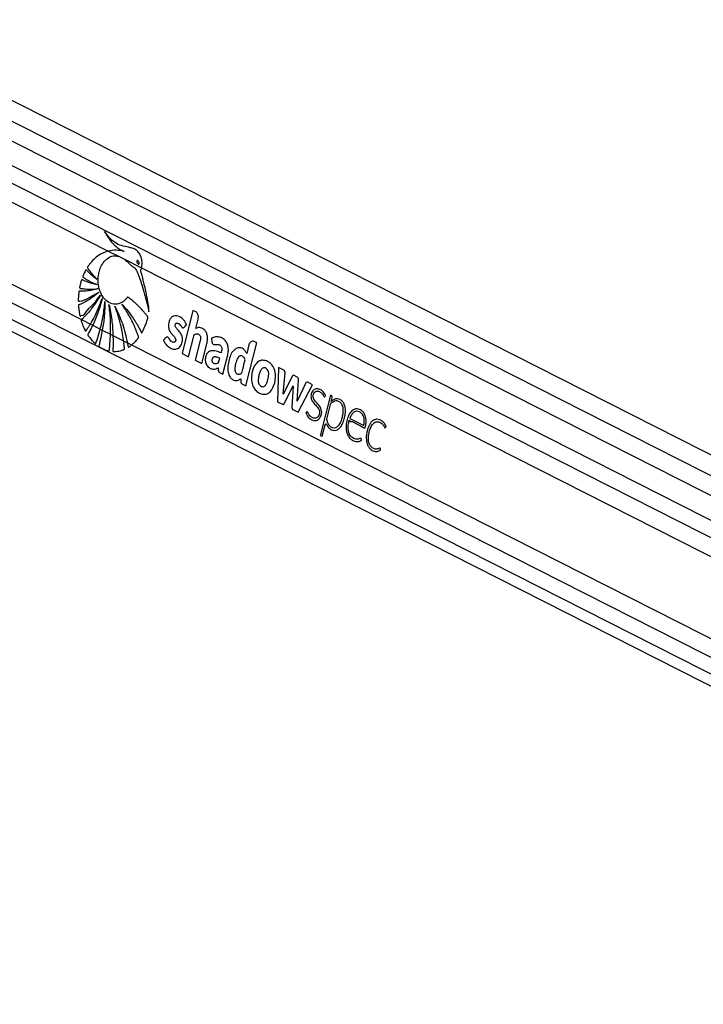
# Model space of a CAD drawing. Header units: millimetres. Extents: x 38476 to 443956, y 24059 to 406945.
# Tile 62 of 75: x 303154 to 313953, y 168489 to 184055. Entities that reach past the tile are written whole.
import ezdxf

# ---------------------------------------------------------------- set-up
doc = ezdxf.new("R2010")
doc.units = ezdxf.units.MM

msp = doc.modelspace()

# ---------------------------------------------------------------- linework, layer by layer
at = {"color": 7, "linetype": 'Continuous', "lineweight": 25, "ltscale": 50}
for p, q in [((332989.5, 166923.57), (299246.26, 184055.37)), ((333674.14, 167220.83), (300516.37, 184055.37)), ((298566.54, 181393.05), (328092.32, 166402.5)), ((304552.67, 180397.61), (304715.56, 180314.91)), ((304715.56, 180314.91), (304809.73, 180267.1)), ((304715.56, 180314.91), (304809.73, 180267.1)), ((304809.73, 180267.1), (305078.45, 180130.67)), ((305078.45, 180130.67), (327476.21, 168759.09)), ((305891.02, 179458.36), (305718.75, 178779.75)), ((305934.95, 179436.05), (305891.02, 179458.36)), ((304131.21, 179314.68), (304270.28, 179244.07)), ((304270.28, 179244.07), (304307.2, 179225.33)), ((304307.2, 179225.33), (304425.91, 179165.06)), ((305934.79, 179172.34), (305972.87, 179322.36)), ((304425.91, 179165.06), (304459.26, 179148.13)), ((304459.26, 179148.13), (304588.55, 179082.49)), ((304588.55, 179082.49), (304627.34, 179062.79)), ((304627.34, 179062.79), (304795.32, 178977.5)), ((305821.84, 178727.4), (305910.19, 179075.46)), ((306183.54, 179017.92), (306190.6, 178962.85)), ((304795.32, 178977.5), (304856.29, 178946.55)), ((304856.29, 178946.55), (304921.81, 178913.28)), ((304921.81, 178913.28), (327180.86, 167612.13)), ((306006.97, 178983.33), (305928.28, 178673.37)), ((306031.37, 178621.02), (306110.06, 178930.99)), ((306727.8, 178267.44), (306900.07, 178946.05)), ((306775.81, 178915.11), (306740.74, 178776.96)), ((306900.07, 178946.05), (306855.85, 178968.5)), ((305718.75, 178779.75), (305821.84, 178727.4)), ((306362.95, 178452.68), (306440.32, 178757.46)), ((305928.28, 178673.37), (306031.37, 178621.02)), ((307241.7, 178557.15), (307224.98, 178015.01)), ((307324.18, 178515.27), (307241.7, 178557.15)), ((307314.94, 178137.14), (307346.34, 178475.35)), ((307455.88, 178416.24), (307314.94, 178137.14)), ((307539.52, 178406.42), (307490.25, 178431.44)), ((306646.31, 178378.38), (306644.87, 178337.17)), ((306663.93, 178299.86), (306727.8, 178267.44)), ((307332.97, 177987.81), (307472.71, 178264.65)), ((307472.71, 178264.65), (307455.35, 177925.67)), ((307539.23, 178022.15), (307559.12, 178363.36)), ((307668.09, 178305.86), (307539.23, 178022.15)), ((307551.58, 177849.2), (307780.07, 178283.72)), ((307780.07, 178283.72), (307703.21, 178322.74)), ((308063.3, 178118.27), (307906.11, 177499.09)), ((308078.33, 178110.64), (308063.3, 178118.27)), ((308072.72, 178018.41), (308088.44, 178080.33)), ((307224.98, 178015.01), (307304.81, 177974.48)), ((308060.89, 177971.81), (308001.69, 177738.62)), ((308072.38, 178018.04), (308072.72, 178018.41)), ((307467.76, 177891.75), (307551.58, 177849.2)), ((307933.14, 177468.58), (307979.33, 177650.54)), ((308368.96, 177751.73), (308588.14, 177640.45)), ((307912.85, 177478.88), (307933.14, 177468.58))]:
    msp.add_line(p, q, dxfattribs=at)
at = {"color": 8, "linetype": 'Continuous', "lineweight": 25, "ltscale": 50}
for p, q in [((300221.11, 183877.27), (333325.89, 167069.63)), ((299057.36, 183764.76), (332579.13, 166745.4)), ((299069.57, 183481.4), (327869.11, 168859.57)), ((299069.57, 183181.44), (304552.67, 180397.61)), ((298966.84, 181936.68), (304131.21, 179314.68)), ((298852.83, 181701.6), (327441.97, 167186.6)), ((298706.37, 181511.6), (329997.75, 165624.63))]:
    msp.add_line(p, q, dxfattribs=at)
at = {"color": 7, "linetype": 'Continuous', "lineweight": 25, "ltscale": 50, "flags": 128}
msp.add_lwpolyline([(307979.33, 177650.54), (307981.18, 177655.53), (307983.91, 177659.62), (307987.32, 177662.5), (307991.16, 177663.97), (307995.14, 177663.91), (307998.95, 177662.33), (308002.32, 177659.34), (308004.99, 177655.17)], dxfattribs=at)
at = {"color": 7, "linetype": 'Continuous', "lineweight": 25, "ltscale": 2500}
for centre, radius, start, end in [((306995.68, 178542.41), 130.09, 100.639243, 105.29654), ((307480.18, 178407.74), 25.75, 66.991157, 160.707364), ((307514.53, 178369.06), 44.95, 352.721389, 56.224485), ((307090.23, 178371.27), 273.96, 198.707557, 202.501032), ((307693.24, 178298.51), 26.21, 67.639135, 163.699781), ((308062.74, 178088.6), 27, 342.169211, 54.716886), ((308096.7, 177963.68), 36.72, 133.712578, 167.204627), ((308156.38, 177938.48), 126.13, 54.049464, 61.765924), ((307923.25, 177493.58), 18, 162.176659, 234.702675)]:
    msp.add_arc(centre, radius, start, end, dxfattribs=at)
at = {"color": 7, "linetype": 'Continuous', "lineweight": 25, "ltscale": 50}
for points, knots in [([(305078.45, 180130.67), (305078.79, 180132.26), (305079.31, 180134.65), (305079.88, 180137.45), (305080.13, 180138.75), (305080.31, 180139.65), (305080.71, 180141.76), (305082.27, 180150.23), (305087.22, 180184.13), (305087.46, 180244.53), (305069.56, 180319.49), (305034.9, 180380.4), (304986.97, 180422.25), (304931.33, 180445.31), (304855.58, 180460.47), (304763.14, 180478.51), (304659.46, 180524.32), (304569.39, 180605.77), (304519.33, 180673.5), (304493.91, 180707.89)], [0, 0, 0, 0, 0.00445036, 0.00667187, 0.0077856, 0.00806668, 0.00917866, 0.01362781, 0.03144441, 0.10162107, 0.17182032, 0.24114303, 0.31009115, 0.38389466, 0.45818068, 0.5963624, 0.73346444, 0.86467504, 1, 1, 1, 1]), ([(304493.91, 180707.89), (304520.5, 180662.13), (304573.6, 180570.76), (304659.44, 180478.25), (304727.54, 180428.88), (304765.06, 180409.57), (304787.23, 180399.92), (304798.66, 180396.54), (304804.39, 180394.84)], [0, 0, 0, 0, 0.32573483, 0.65046274, 0.82296857, 0.91107983, 0.95545944, 1, 1, 1, 1]), ([(304552.67, 180397.61), (304519.91, 180386.93), (304453.68, 180365.34), (304364.78, 180304.84), (304300.51, 180242.75), (304265.14, 180199.26), (304250.53, 180179.55), (304243.06, 180169.27), (304235.68, 180157.93), (304228.52, 180149.4), (304224.6, 180141.32), (304223.89, 180135.99), (304224.93, 180130.27), (304228.67, 180123.75), (304233.66, 180117.05), (304238.61, 180111.23), (304248.49, 180098.67), (304263.19, 180078.03), (304291.36, 180042.35), (304327.33, 179998.92), (304357.49, 179966.66), (304372.57, 179950.53)], [0, 0, 0, 0, 0.17229745, 0.348238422, 0.502847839, 0.570919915, 0.588754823, 0.606601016, 0.624446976, 0.644658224, 0.654663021, 0.659208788, 0.663873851, 0.675608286, 0.688967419, 0.699401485, 0.708619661, 0.757196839, 0.805771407, 0.902887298, 1, 1, 1, 1]), ([(305175.43, 179338.82), (305176.49, 179342.17), (305177.92, 179346.69), (305178.34, 179353.44), (305176.96, 179358.05), (305172.92, 179364.07), (305163.8, 179375.03), (305148.5, 179395.75), (305124.77, 179424.91), (305087.1, 179469.32), (305035.56, 179524.19), (304981.03, 179575.46), (304936.71, 179612.39), (304908.88, 179634.89), (304885.28, 179650.84), (304870.67, 179666.69), (304855.89, 179668.41), (304849.44, 179661.6), (304837.61, 179646.59), (304814.79, 179618.81), (304788.14, 179598.31), (304768.26, 179586.01), (304760.82, 179581.79), (304747.28, 179574.74), (304725.56, 179565.69), (304670.58, 179551.99), (304587.42, 179561.71), (304494.43, 179629.11), (304427.73, 179735.65), (304395.39, 179852.74), (304390.72, 179963.53), (304403.61, 180059.97), (304434.77, 180153.36), (304485.65, 180234.79), (304552.8, 180294.06), (304631.96, 180327.71), (304686.9, 180319.3), (304715.56, 180314.91)], [0, 0, 0, 0, 0.00509732, 0.00688351, 0.00929767, 0.01180851, 0.01845374, 0.03297319, 0.05368628, 0.08062558, 0.12998813, 0.18122422, 0.21003808, 0.23176965, 0.24455605, 0.26187053, 0.26724478, 0.27222473, 0.27709773, 0.29898243, 0.3313547, 0.33663982, 0.34192465, 0.34721075, 0.36516844, 0.38663252, 0.45748495, 0.52547753, 0.58834909, 0.6525306, 0.69731796, 0.7420503, 0.78843507, 0.84013855, 0.89168532, 0.94349371, 1, 1, 1, 1]), ([(304804.39, 180394.84), (304762.84, 180402.11), (304678.86, 180416.81), (304595.02, 180404.05), (304552.67, 180397.61)], [0, 0, 0, 0, 0.49484725, 1, 1, 1, 1]), ([(304809.73, 180267.1), (304832.5, 180248.33), (304861.27, 180224.61), (304893.18, 180190.22), (304910.1, 180173.35), (304927.06, 180158.65), (304944.1, 180147.39), (304966.19, 180133.9), (304991.94, 180113.02), (305007.6, 180071.27), (305020.39, 180041.43), (305028.2, 180021.04), (305031.65, 180011.94), (305033.15, 180007.92), (305033.81, 180006.16), (305034.1, 180005.38), (305034.23, 180005.04), (305034.28, 180004.88), (305034.31, 180004.81), (305069.91, 179911.02), (305103.19, 179799.69), (305136.93, 179674.13), (305147.18, 179634.83), (305157.19, 179595.44), (305167, 179555.99), (305176.62, 179516.5), (305186.1, 179477.13), (305192.27, 179450.88), (305195.33, 179437.82)], [0, 0, 0, 0, 0.10795561, 0.13642789, 0.16458019, 0.19290123, 0.21796454, 0.24156314, 0.2922242, 0.33492697, 0.37575033, 0.39408595, 0.40215266, 0.4057068, 0.40726595, 0.40795584, 0.40825566, 0.40839169, 0.40845036, 0.40849615, 0.71731064, 0.75783851, 0.79835832, 0.83885524, 0.87931132, 0.91972038, 0.96006314, 1, 1, 1, 1]), ([(305007.92, 180245.09), (305007.14, 180243.96), (305005.58, 180241.71), (305004.3, 180236.68), (305004.21, 180229.49), (305006.79, 180218.18), (305013.38, 180204.84), (305021.64, 180195.1), (305028.84, 180191.24), (305033.02, 180190.72), (305036.44, 180192.02), (305038, 180193.65), (305038.67, 180194.34)], [0, 0, 0, 0, 0.05439814, 0.108795, 0.18297402, 0.30480365, 0.52252294, 0.75358259, 0.82870657, 0.90445103, 0.95899089, 1, 1, 1, 1]), ([(305038.67, 180194.34), (305039.44, 180195.46), (305040.99, 180197.68), (305042.26, 180202.67), (305042.36, 180209.8), (305039.84, 180221.02), (305033.37, 180234.34), (305025.22, 180244.11), (305018.05, 180248.12), (305013.85, 180248.76), (305010.3, 180247.53), (305008.66, 180245.85), (305007.92, 180245.09)], [0, 0, 0, 0, 0.05405237, 0.10813102, 0.18150584, 0.30195766, 0.518426, 0.74876491, 0.82451357, 0.90083491, 0.9551954, 1, 1, 1, 1]), ([(305195.33, 179437.82), (305195.56, 179455.28), (305195.87, 179479.61), (305190.81, 179512.6), (305187.18, 179539.14), (305181.33, 179576.91), (305173.61, 179623.26), (305161.53, 179689.22), (305144.58, 179773.16), (305123.55, 179866.09), (305102.18, 179952.69), (305085.87, 180014.45), (305075.07, 180053.23), (305069.86, 180069.86), (305067.8, 180077.22), (305067.13, 180081.06), (305066.38, 180083.4), (305065.81, 180084.7), (305065.36, 180086.93), (305066.37, 180090.05), (305067.96, 180094.24), (305070.77, 180100.78), (305074.17, 180113.25), (305076.77, 180123.82), (305078.45, 180130.67)], [0, 0, 0, 0, 0.07188757, 0.1001827, 0.13938821, 0.18389141, 0.26020321, 0.33651555, 0.46595816, 0.62154865, 0.74038808, 0.84564965, 0.89444813, 0.91291002, 0.92093814, 0.92717737, 0.92922364, 0.9315461, 0.93352716, 0.93854072, 0.94479673, 0.95364203, 0.96997603, 1, 1, 1, 1]), ([(304372.57, 179950.53), (304357.51, 179962.01), (304327.41, 179984.97), (304289.71, 180017.31), (304259.62, 180044.96), (304240.27, 180063.51), (304226.46, 180077.51), (304216.09, 180087.5), (304209.6, 180096.08), (304204.03, 180098.9), (304201.94, 180098.98), (304199.79, 180097.94), (304195.22, 180092.91), (304189.19, 180081.56), (304178.55, 180060.71), (304168.92, 180038.32), (304159.8, 180017.47), (304154.83, 180005.99), (304152.17, 179998.22), (304151.45, 179993.8), (304152.01, 179989.87), (304153.73, 179986.67), (304158.29, 179982.11), (304170.31, 179974.18), (304194.91, 179956.86), (304240.17, 179930.89), (304302.27, 179897.46), (304351.35, 179877.34), (304376.5, 179867.02)], [0, 0, 0, 0, 0.09576364, 0.19151962, 0.24676049, 0.29665828, 0.32249111, 0.34182023, 0.36714046, 0.3709812, 0.37464992, 0.37860601, 0.38342704, 0.40682799, 0.43428704, 0.48545183, 0.51037459, 0.53142985, 0.53866652, 0.54452667, 0.5490365, 0.55403587, 0.56002942, 0.58016468, 0.62810778, 0.71398887, 0.8534151, 1, 1, 1, 1]), ([(304389.64, 179803.01), (304359.05, 179794.37), (304303.87, 179778.79), (304232.13, 179767.56), (304181.66, 179762.93), (304148.92, 179761.33), (304128.17, 179761.15), (304113.24, 179760.97), (304103.4, 179761.82), (304096.73, 179762.13), (304093.55, 179760.82), (304092.15, 179759.85), (304090.46, 179757.92), (304089.2, 179754.16), (304088.46, 179746.54), (304087.04, 179735.72), (304085.05, 179717.7), (304082.52, 179687.48), (304080.07, 179653.32), (304079.21, 179625.75), (304079.63, 179613.28), (304080.52, 179608.41), (304082.45, 179605.18), (304085.48, 179603.34), (304089.47, 179603.23), (304093.88, 179604.32), (304097.41, 179605.52), (304099.61, 179606.26), (304100.53, 179606.53), (304100.92, 179606.66), (304101.1, 179606.69), (304101.17, 179606.72), (304101.2, 179606.72), (304101.22, 179606.73), (304101.22, 179606.73), (304152.64, 179607.74), (304256.22, 179663.21), (304355.03, 179720.14), (304406.41, 179749.74)], [0, 0, 0, 0, 0.1242683, 0.22413357, 0.28739073, 0.32580989, 0.35466731, 0.37011715, 0.38522416, 0.3941735, 0.39631339, 0.39835296, 0.40035066, 0.40487392, 0.40957, 0.422063, 0.43586373, 0.46094517, 0.50780879, 0.53267231, 0.53855402, 0.54298864, 0.54657312, 0.5500378, 0.5557814, 0.56219721, 0.56787887, 0.57023403, 0.57122187, 0.57164601, 0.57182969, 0.57190985, 0.57194529, 0.57196168, 0.57196868, 0.57197428, 0.77742235, 1, 1, 1, 1]), ([(304376.5, 179867.02), (304349.14, 179872.93), (304300.06, 179883.53), (304237.99, 179903.89), (304195.67, 179920.31), (304168.08, 179932.16), (304151.69, 179939.64), (304141.24, 179945.8), (304135.85, 179945.82), (304133.09, 179943.32), (304131.64, 179941.23), (304129.19, 179935.26), (304124.35, 179922.19), (304118.73, 179902.29), (304113.47, 179880.19), (304108.44, 179858.5), (304104.27, 179840.32), (304101.51, 179827.27), (304100.77, 179820.99), (304100.89, 179817.92), (304101.48, 179815.38), (304103.07, 179812.19), (304106.83, 179809.64), (304112.29, 179808.53), (304125.85, 179806.85), (304147.56, 179802.77), (304179.15, 179799.11), (304213.14, 179796.21), (304283.96, 179792.99), (304342.78, 179798.57), (304389.64, 179803.01)], [0, 0, 0, 0, 0.13026352, 0.23361742, 0.29976823, 0.33679112, 0.36944769, 0.38058556, 0.39029399, 0.3929321, 0.39582464, 0.39994421, 0.41581154, 0.44497412, 0.47110245, 0.4934582, 0.52092483, 0.53476484, 0.53875577, 0.54205095, 0.54489434, 0.54752922, 0.55486267, 0.56349546, 0.5735903, 0.61889286, 0.66657523, 0.72277086, 0.77918377, 1, 1, 1, 1]), ([(304406.41, 179749.74), (304379.01, 179726.41), (304326.66, 179681.84), (304256.97, 179634.44), (304203.02, 179602.26), (304167.68, 179583.4), (304140.82, 179570.07), (304121.74, 179561.4), (304105.42, 179553.65), (304093.74, 179550.63), (304086.71, 179546.34), (304084.42, 179544.15), (304083.21, 179542.03), (304082.35, 179538.87), (304082.25, 179532.67), (304082.97, 179521.24), (304084.81, 179503.12), (304087.08, 179479.35), (304091.79, 179444.52), (304096.79, 179412.89), (304101.76, 179388.58), (304103.17, 179379.85), (304104.46, 179375.4), (304105.86, 179372.65), (304107.65, 179370.85), (304109.74, 179370.01), (304114.52, 179370.53), (304119.33, 179374.46), (304123.59, 179378.28), (304125.39, 179379.85), (304126.11, 179380.44), (304126.41, 179380.69), (304126.54, 179380.78), (304126.6, 179380.83), (304126.62, 179380.84), (304126.63, 179380.85), (304126.64, 179380.85), (304167.79, 179374.9), (304227.91, 179482.45), (304334.14, 179567.69), (304396.31, 179655.69), (304428.37, 179701.07)], [0, 0, 0, 0, 0.10894771, 0.20809192, 0.26311076, 0.30842172, 0.33674641, 0.3600784, 0.37670909, 0.3953938, 0.40025633, 0.40267773, 0.40473424, 0.40669552, 0.41073686, 0.4194845, 0.43441142, 0.45479416, 0.47727395, 0.51982682, 0.5327856, 0.53825645, 0.54137237, 0.54431989, 0.54626804, 0.54876131, 0.55154634, 0.56235901, 0.56702289, 0.56883283, 0.56956431, 0.56986965, 0.57000135, 0.57005924, 0.57008391, 0.57009461, 0.57010138, 0.57010377, 0.7040812, 0.84737931, 1, 1, 1, 1]), ([(304428.37, 179701.07), (304379.49, 179621.22), (304309.09, 179506.2), (304214.36, 179397.5), (304173.19, 179354.9), (304155.16, 179337.05), (304145.75, 179328.05), (304137.91, 179320.29), (304132.93, 179316.12), (304131.21, 179314.68)], [0, 0, 0, 0, 0.55139754, 0.79420136, 0.90113706, 0.92915845, 0.95717974, 0.98521069, 1, 1, 1, 1]), ([(304270.28, 179244.07), (304291.97, 179281.27), (304339.08, 179362.08), (304402.45, 179497.41), (304438.78, 179598.84), (304457.04, 179649.82)], [0, 0, 0, 0, 0.297776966, 0.647040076, 1, 1, 1, 1]), ([(304457.04, 179649.82), (304437.1, 179575.5), (304397.23, 179426.89), (304337.2, 179292.51), (304307.2, 179225.33)], [0, 0, 0, 0, 0.50010232, 1, 1, 1, 1]), ([(304425.91, 179165.06), (304442.73, 179233.87), (304477.22, 179375.03), (304492.37, 179522.86), (304500.13, 179598.62)], [0, 0, 0, 0, 0.48751943, 1, 1, 1, 1]), ([(304500.13, 179598.62), (304498.44, 179522.59), (304495.05, 179370.57), (304471.19, 179222.26), (304459.26, 179148.13)], [0, 0, 0, 0, 0.50012202, 1, 1, 1, 1]), ([(304564.3, 179554.74), (304580.97, 179474.31), (304614.3, 179313.48), (304623, 179146.34), (304627.34, 179062.79)], [0, 0, 0, 0, 0.50015251, 1, 1, 1, 1]), ([(304588.55, 179082.49), (304590.13, 179159.52), (304593.36, 179318.07), (304574.17, 179474.38), (304564.3, 179554.74)], [0, 0, 0, 0, 0.48585111, 1, 1, 1, 1]), ([(304656.39, 179527.57), (304699.18, 179437.25), (304784.75, 179256.61), (304832.44, 179049.9), (304856.29, 178946.55)], [0, 0, 0, 0, 0.50001291, 1, 1, 1, 1]), ([(304795.32, 178977.5), (304793.69, 178989.99), (304788.81, 179027.18), (304779.02, 179088.63), (304765.78, 179158.44), (304749.98, 179229.83), (304731.49, 179302.62), (304709.04, 179379.3), (304684.26, 179454.55), (304665.68, 179503.23), (304656.39, 179527.57)], [0, 0, 0, 0, 0.064925, 0.19340416, 0.32189867, 0.43439843, 0.57580209, 0.71719889, 0.85859417, 1, 1, 1, 1]), ([(304921.81, 178913.28), (304926.59, 178917.17), (304938.03, 178926.49), (304955.67, 178942.32), (304976.7, 178962.79), (304994.01, 178981.62), (305008.06, 178997.77), (305017.44, 179009.98), (305026.4, 179018.61), (305031.95, 179027.5), (305032.76, 179034.29), (305030.92, 179045.61), (305022.85, 179063.15), (305014.9, 179086.55), (305006.49, 179109.08), (304998.05, 179131.3), (304986.21, 179161.23), (304970.64, 179198.6), (304950.45, 179244.1), (304920.38, 179307.33), (304878.41, 179386.18), (304824.81, 179474.94), (304785.8, 179529.74), (304766.29, 179557.14)], [0, 0, 0, 0, 0.02757646, 0.06602066, 0.10446955, 0.15521701, 0.17515235, 0.19509047, 0.21872408, 0.22977759, 0.23538989, 0.2423555, 0.27026285, 0.30844986, 0.33437853, 0.36031029, 0.39765831, 0.45567359, 0.51368884, 0.58762362, 0.7250974, 0.86250779, 1, 1, 1, 1]), ([(304766.29, 179557.14), (304792.48, 179529.48), (304844.84, 179474.16), (304913.08, 179385.95), (304965.12, 179309.13), (305003.01, 179246.87), (305027.27, 179204), (305046.93, 179166.84), (305060.87, 179140.43), (305070, 179119.84), (305074.9, 179109.98), (305077.76, 179107.59), (305079.99, 179106.86), (305083.1, 179107.68), (305086.19, 179110.96), (305089.41, 179116.7), (305094.65, 179127.91), (305102.33, 179141.4), (305115.44, 179168.2), (305133.87, 179209.92), (305156.56, 179269.77), (305169.14, 179315.81), (305175.43, 179338.82)], [0, 0, 0, 0, 0.1528164, 0.30559743, 0.43174131, 0.50449291, 0.57724446, 0.61325102, 0.6581316, 0.68577092, 0.69445959, 0.69702579, 0.7011537, 0.70488921, 0.71144881, 0.71864442, 0.72912148, 0.7558365, 0.77587998, 0.83689392, 0.91847554, 1, 1, 1, 1]), ([(305751.59, 179193.15), (305753.7, 179195.44), (305758.25, 179200.39), (305766.03, 179208.83), (305773.08, 179216.56), (305778.88, 179222.74), (305782.33, 179226.77), (305785.15, 179229.1), (305786.88, 179230.91), (305787.77, 179232.19), (305787.75, 179233.66), (305787.44, 179235.45), (305786.42, 179238.73), (305784.57, 179243.09), (305782.67, 179247.09), (305781.47, 179249.55), (305781.07, 179250.43), (305780.92, 179250.76), (305780.86, 179250.9), (305780.83, 179250.95), (305780.82, 179250.98), (305780.82, 179250.99), (305780.82, 179250.99), (305771.99, 179249.02), (305769.96, 179282.98), (305751.01, 179299.7), (305733.68, 179321.66), (305695.05, 179354.14), (305643.8, 179377.92), (305583.95, 179372.33), (305546.1, 179347.06), (305520.58, 179308.55), (305506.11, 179266.29), (305501.01, 179220.57), (305505.97, 179169.23), (305523.42, 179127.25), (305545.89, 179098.18), (305566.06, 179075.74), (305586.41, 179054.21), (305605.01, 179032.23), (305616.45, 179012.87), (305619.58, 178995.16), (305618.32, 178982.75), (305614.43, 178971.73), (305608.45, 178963.13), (305601.06, 178957.28), (305591.32, 178953.66), (305575.24, 178954.33), (305554.04, 178963.94), (305531.48, 178986.01), (305515.58, 179011.06), (305501.27, 179033.79), (305489.99, 179037.96), (305484.31, 179040.06)], [0, 0, 0, 0, 0.00993136, 0.02142759, 0.03658637, 0.04325587, 0.04849583, 0.05329323, 0.05532707, 0.05668604, 0.05771013, 0.05900893, 0.06157631, 0.0670892, 0.07243183, 0.07429272, 0.0749625, 0.07522361, 0.07532908, 0.07537721, 0.07539612, 0.07540354, 0.07540894, 0.07541156, 0.10399714, 0.13257305, 0.16119984, 0.18977986, 0.3002885, 0.35535513, 0.41031388, 0.45190351, 0.49239753, 0.53243067, 0.57238945, 0.6270195, 0.6565116, 0.68584139, 0.7228176, 0.75119782, 0.77674083, 0.7873398, 0.79840504, 0.80906231, 0.81936743, 0.82973764, 0.84033328, 0.85656289, 0.88906908, 0.92196824, 0.957476, 0.9785714, 1, 1, 1, 1]), ([(305972.87, 179322.36), (305974.89, 179335.4), (305978.87, 179361.06), (305969.98, 179396.29), (305954.86, 179422.59), (305941.66, 179431.51), (305934.95, 179436.05)], [0, 0, 0, 0, 0.28369079, 0.55790118, 0.77502385, 1, 1, 1, 1]), ([(304131.21, 179314.68), (304129.65, 179313.28), (304127.24, 179311.12), (304124.81, 179307.1), (304123.79, 179303.47), (304123.8, 179297.75), (304127.18, 179286.7), (304140.24, 179251.3), (304156.36, 179203.94), (304178.34, 179162.57), (304186.45, 179141.07), (304192.11, 179135.09), (304194.52, 179133.85), (304197.16, 179134.03), (304201.23, 179136.67), (304204.85, 179141.89), (304207.92, 179147.08), (304209.54, 179149.86), (304210.38, 179151.22), (304210.8, 179151.88), (304211.02, 179152.22), (304211.24, 179152.54), (304211.9, 179153.51), (304214.54, 179157.41), (304225.09, 179173.06), (304244.33, 179202.3), (304261.21, 179229.47), (304270.28, 179244.07)], [0, 0, 0, 0, 0.02102909, 0.03261757, 0.04232301, 0.05204294, 0.07818258, 0.13798027, 0.37731991, 0.49685647, 0.5566211, 0.56732426, 0.57636724, 0.5854733, 0.5973114, 0.6279748, 0.64496734, 0.65346106, 0.65770319, 0.65982695, 0.66089853, 0.66142566, 0.66354553, 0.67204491, 0.70601604, 0.84195402, 1, 1, 1, 1]), ([(304307.2, 179225.33), (304295.87, 179202.82), (304273.21, 179157.8), (304249.91, 179107.74), (304232.78, 179083.57), (304230.38, 179075.97), (304230.4, 179071.48), (304232.08, 179065.83), (304238.08, 179056.74), (304259.53, 179030.21), (304289.15, 178988.88), (304324.99, 178957.79), (304342.88, 178934.32), (304351.66, 178932.81), (304353.96, 178933.89), (304356.68, 178937.16), (304358.48, 178942.37), (304359.84, 178946.65), (304360.41, 178948.42), (304360.52, 178948.74), (304360.63, 178949.06), (304360.95, 178950.03), (304362.26, 178953.9), (304367.46, 178969.44), (304387.99, 179032.1), (304408.42, 179100.57), (304423.99, 179157.96), (304425.91, 179165.06)], [0, 0, 0, 0, 0.12405562, 0.24811484, 0.27196448, 0.28007377, 0.28526241, 0.2915768, 0.30660412, 0.33930315, 0.47023303, 0.56140265, 0.60699514, 0.61254206, 0.61703285, 0.62253118, 0.63573143, 0.64325391, 0.64419971, 0.64466689, 0.64489994, 0.64584207, 0.64960165, 0.66465553, 0.72486047, 0.96597448, 1, 1, 1, 1]), ([(305484.31, 179040.06), (305477.85, 179038.6), (305465.39, 179035.78), (305451.68, 179017.48), (305440.03, 179005.48), (305431.09, 178997.4), (305427.13, 178992.45), (305425.84, 178988.66), (305425.63, 178987.03), (305425.99, 178984.22), (305430.78, 178975.59), (305438.38, 178958.24), (305454.44, 178934.32), (305474.59, 178910.11), (305500.37, 178886.18), (305529.85, 178865.72), (305563.47, 178850.54), (305598.31, 178843.68), (305632.12, 178847.08), (305663.19, 178861.14), (305688.94, 178886.91), (305709.29, 178920.53), (305721.99, 178957.03), (305727.27, 178992.73), (305726.34, 179025.09), (305720.18, 179051.12), (305706.12, 179085.97), (305684.07, 179116.49), (305657.32, 179146.28), (305637.27, 179166.15), (305620.75, 179185.58), (305610.14, 179205.49), (305607.93, 179225.53), (305611.73, 179240.77), (305619.1, 179252.7), (305631.58, 179260.07), (305648.04, 179258.9), (305669.15, 179249.5), (305693.61, 179227.07), (305710.18, 179199.28), (305726.76, 179187.13), (305735.07, 179184.41), (305743.94, 179185.99), (305748.93, 179190.65), (305751.59, 179193.15)], [0, 0, 0, 0, 0.02269328, 0.04376794, 0.0651238, 0.07410301, 0.08170316, 0.08331379, 0.08460949, 0.08580792, 0.09036807, 0.1114665, 0.1376478, 0.17253776, 0.2054827, 0.24702949, 0.28895242, 0.33045739, 0.3713796, 0.40851905, 0.44497705, 0.48203691, 0.5188255, 0.54597426, 0.57299372, 0.59928247, 0.61410764, 0.67363084, 0.70693479, 0.73546984, 0.76054801, 0.78346556, 0.7961243, 0.80986997, 0.8227216, 0.83484649, 0.856611, 0.87966922, 0.91313596, 0.95883298, 0.96924062, 0.97898109, 0.98877168, 1, 1, 1, 1]), ([(306110.06, 178930.99), (306113.86, 178948.88), (306121.51, 178984.84), (306122.22, 179041.79), (306110.7, 179096.65), (306085.85, 179142.06), (306051.44, 179172.04), (306013.09, 179187.86), (305972.62, 179190.6), (305947.42, 179178.44), (305934.79, 179172.34)], [0, 0, 0, 0, 0.1244512, 0.2501418, 0.37477047, 0.49981164, 0.62478304, 0.75022815, 0.87485101, 1, 1, 1, 1]), ([(304459.26, 179148.13), (304451.63, 179107.97), (304440.19, 179047.75), (304421.57, 178969.82), (304413.34, 178925.54), (304404.53, 178901.59), (304404.61, 178894.06), (304405.64, 178890.67), (304408.47, 178886.55), (304413.51, 178882.98), (304426.77, 178876.24), (304455.19, 178857.6), (304500.77, 178837.97), (304539.17, 178823.5), (304560.51, 178819.63), (304564.07, 178819.79), (304566.66, 178821.4), (304568.7, 178824.38), (304570.35, 178829.94), (304571.07, 178837.77), (304571.33, 178843.97), (304571.65, 178847.11), (304571.67, 178847.27), (304571.68, 178847.44), (304571.73, 178847.93), (304571.93, 178849.9), (304572.7, 178857.8), (304575.74, 178889.41), (304582.32, 178965.45), (304586.09, 179036.21), (304588.55, 179082.49)], [0, 0, 0, 0, 0.16045985, 0.24064276, 0.32082896, 0.34086802, 0.34513204, 0.34943127, 0.35444366, 0.36641886, 0.3794243, 0.43141445, 0.53552668, 0.63961175, 0.64823832, 0.65449176, 0.65924364, 0.66400382, 0.67084606, 0.68275524, 0.69457519, 0.69494242, 0.6951296, 0.69522356, 0.69559079, 0.69706793, 0.70298225, 0.72662214, 0.8212079, 1, 1, 1, 1]), ([(304627.34, 179062.79), (304627.87, 179029.16), (304628.92, 178961.89), (304629.48, 178888.71), (304626.82, 178844.2), (304626.02, 178830.99), (304626.48, 178821.47), (304627.26, 178816.41), (304629.09, 178812.89), (304631.47, 178810.64), (304635.52, 178809.13), (304640.9, 178809.3), (304653.41, 178809.96), (304697.51, 178810.07), (304747.42, 178821.3), (304790.18, 178835.73), (304801.71, 178839.98), (304805.66, 178843.03), (304808.01, 178846.59), (304809.61, 178853.18), (304808.61, 178862.97), (304806.79, 178878.99), (304802.16, 178917.25), (304798.29, 178951.38), (304795.32, 178977.5)], [0, 0, 0, 0, 0.15605116, 0.31209325, 0.33841195, 0.36471285, 0.37368298, 0.38274485, 0.38792748, 0.39311478, 0.4009502, 0.4150397, 0.429027, 0.4849822, 0.70967251, 0.76561713, 0.77919886, 0.78901129, 0.79535118, 0.80173217, 0.82092738, 0.83972408, 0.87729854, 1, 1, 1, 1]), ([(305910.19, 179075.46), (305920.15, 179080.33), (305938.58, 179089.33), (305964.74, 179089.23), (305985.75, 179081.02), (306000.25, 179067.36), (306009.05, 179048.47), (306013.35, 179027.47), (306011.46, 179004.66), (306008.39, 178990.08), (306006.97, 178983.33)], [0, 0, 0, 0, 0.20074293, 0.37135289, 0.49126274, 0.61520475, 0.69459751, 0.79369293, 0.90454401, 1, 1, 1, 1]), ([(306440.32, 178757.46), (306444.76, 178780.08), (306453.65, 178825.35), (306447.35, 178896.85), (306422.55, 178959.54), (306377.87, 179009.4), (306318.02, 179038.62), (306248.76, 179045.4), (306204.98, 179026.95), (306183.54, 179017.92)], [0, 0, 0, 0, 0.122900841, 0.245999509, 0.36880528, 0.492260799, 0.661687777, 0.834246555, 1, 1, 1, 1]), ([(304856.29, 178946.55), (304858.78, 178926.31), (304861.43, 178904.74), (304868.75, 178884.24), (304870.53, 178881.79), (304872.8, 178880.44), (304877.05, 178880.34), (304890.88, 178887.37), (304905.31, 178901.01), (304918.5, 178910.81), (304921.81, 178913.28)], [0, 0, 0, 0, 0.40905, 0.43595111, 0.45687595, 0.47794512, 0.50451129, 0.57601333, 0.89328501, 1, 1, 1, 1]), ([(306190.6, 178962.85), (306191.47, 178957.97), (306193.22, 178948.26), (306199.32, 178935.64), (306207.55, 178926.11), (306227.23, 178913.89), (306259.73, 178924.19), (306295.14, 178922.73), (306322.3, 178909.73), (306338.01, 178891.56), (306345.71, 178867.18), (306347.28, 178831.89), (306339.91, 178806.25), (306334.87, 178788.73)], [0, 0, 0, 0, 0.04369555, 0.08703472, 0.13080219, 0.17387215, 0.34770367, 0.52063914, 0.60943158, 0.69790073, 0.76204971, 0.83746529, 1, 1, 1, 1]), ([(306740.74, 178776.96), (306732.52, 178792.76), (306716.89, 178822.81), (306684.43, 178852.76), (306644.53, 178870.58), (306597.6, 178869.3), (306541.53, 178840.93), (306492.38, 178774.95), (306458.3, 178682.12), (306442.17, 178589.33), (306440.38, 178502.49), (306459.28, 178432.29), (306492.8, 178380.51), (306539.17, 178352.15), (306593.73, 178346.82), (306628.9, 178367.92), (306646.31, 178378.38)], [0, 0, 0, 0, 0.05517314, 0.10492262, 0.15211971, 0.22112963, 0.28878289, 0.3864031, 0.48407276, 0.58173375, 0.65520446, 0.72656001, 0.78872079, 0.84869437, 0.92508332, 1, 1, 1, 1]), ([(306855.85, 178968.5), (306846.67, 178971.35), (306828.61, 178976.95), (306803.8, 178964.44), (306785.29, 178943.15), (306779.01, 178924.57), (306775.81, 178915.11)], [0, 0, 0, 0, 0.283696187, 0.557905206, 0.775023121, 1, 1, 1, 1]), ([(306334.87, 178788.73), (306308.86, 178799.06), (306256.88, 178819.7), (306188.01, 178826.71), (306135.17, 178805.14), (306102.69, 178767.16), (306086.08, 178713.05), (306084.28, 178660.77), (306094.37, 178617.5), (306117.54, 178577.21), (306155.23, 178543.47), (306205.04, 178528.55), (306249.85, 178534.56), (306276.35, 178548), (306288.02, 178553.92)], [0, 0, 0, 0, 0.14324519, 0.28630118, 0.35856214, 0.42973157, 0.50165419, 0.57333369, 0.62118328, 0.66888256, 0.76522436, 0.85109478, 0.93442602, 1, 1, 1, 1]), ([(306312.89, 178702.15), (306294.99, 178710.23), (306270.02, 178721.51), (306236.85, 178725.23), (306218.3, 178722.27), (306204.76, 178713.06), (306196.71, 178700.93), (306191.71, 178686), (306189.76, 178670.01), (306191.81, 178654.41), (306200.55, 178638.27), (306217.63, 178625.66), (306240.91, 178616.11), (306257.82, 178618.51), (306266.26, 178619.71)], [0, 0, 0, 0, 0.23534862, 0.32838463, 0.41762587, 0.46660021, 0.51436688, 0.56257128, 0.6119262, 0.65675661, 0.69941018, 0.78798063, 0.89412601, 1, 1, 1, 1]), ([(306715.31, 178676.77), (306712.13, 178685.6), (306705.77, 178703.23), (306690.23, 178723.7), (306671.7, 178737.86), (306648.91, 178745.15), (306623.27, 178738.06), (306592.82, 178703.91), (306572.84, 178652.05), (306559.55, 178595.64), (306552.89, 178554.06), (306551.15, 178515.98), (306557.5, 178494.95), (306560.63, 178484.6)], [0, 0, 0, 0, 0.06701836, 0.13381319, 0.20062536, 0.26796217, 0.3551289, 0.44155337, 0.6335922, 0.74649196, 0.84635309, 0.9244453, 1, 1, 1, 1]), ([(306266.26, 178619.71), (306273.04, 178622.13), (306281.88, 178625.29), (306291.96, 178631.25), (306300.36, 178642.01), (306303.87, 178668.74), (306309.66, 178690.18), (306312.89, 178702.15)], [0, 0, 0, 0, 0.25655598, 0.33486513, 0.39774973, 0.66370231, 1, 1, 1, 1]), ([(306288.02, 178553.92), (306287.95, 178545.49), (306287.8, 178526.72), (306290.17, 178501.35), (306301.9, 178485.22), (306314.79, 178476.78), (306335.69, 178466.37), (306351.98, 178458.19), (306362.95, 178452.68)], [0, 0, 0, 0, 0.15381166, 0.34249587, 0.43334138, 0.55861838, 0.70277143, 1, 1, 1, 1]), ([(306560.63, 178484.6), (306564.68, 178477.78), (306572.94, 178463.87), (306591.22, 178453.13), (306610.2, 178448.27), (306628.43, 178449.9), (306644.57, 178455.57), (306661.57, 178464.77), (306669.33, 178495.79), (306686.98, 178565), (306702.83, 178627.52), (306715.31, 178676.77)], [0, 0, 0, 0, 0.069765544, 0.14208819, 0.215673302, 0.285555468, 0.344021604, 0.404726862, 0.476997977, 0.588016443, 1, 1, 1, 1]), ([(306924.06, 178650.99), (306900.91, 178628.57), (306853.71, 178582.88), (306821.09, 178477.05), (306810.18, 178373.14), (306823.97, 178312.98), (306830.74, 178283.4)], [0, 0, 0, 0, 0.274695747, 0.559989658, 0.783645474, 1, 1, 1, 1]), ([(306992.68, 178547.55), (306980.18, 178535.69), (306954.41, 178511.21), (306937.59, 178453.08), (306926.79, 178404.98), (306921.55, 178365.72), (306921.51, 178331.7), (306929.08, 178298.64), (306946.35, 178272.73), (306961.28, 178263.42), (306968.84, 178258.7)], [0, 0, 0, 0, 0.17789466, 0.36693296, 0.51641002, 0.61174795, 0.70649177, 0.80431694, 0.90079826, 1, 1, 1, 1]), ([(306961.36, 178667.89), (306954.18, 178665.58), (306941.4, 178661.45), (306929.35, 178654.18), (306924.06, 178650.99)], [0, 0, 0, 0, 0.56123359, 1, 1, 1, 1]), ([(306968.84, 178258.7), (306978.01, 178255.17), (306996.28, 178248.16), (307019.92, 178256.84), (307034.73, 178271.9), (307044.05, 178285.4), (307051.98, 178300.53), (307068.53, 178339.97), (307083.39, 178389.65), (307088.84, 178448.56), (307086.22, 178487.87), (307071.52, 178522.39), (307047.83, 178544.56), (307020.1, 178556.06), (307001.71, 178550.35), (306992.68, 178547.55)], [0, 0, 0, 0, 0.08140754, 0.1622238, 0.20049833, 0.23887205, 0.27745933, 0.3157122, 0.52018531, 0.60143018, 0.6788807, 0.75767842, 0.83899495, 0.92089589, 1, 1, 1, 1]), ([(306992.58, 178672.46), (306988.63, 178672.27), (306981.64, 178671.95), (306974.69, 178670.78), (306971.66, 178670.27)], [0, 0, 0, 0, 0.56396295, 1, 1, 1, 1]), ([(306984.33, 178134.61), (307010.97, 178133.39), (307063.74, 178130.98), (307134.18, 178192.52), (307178.61, 178288.04), (307198.94, 178399.02), (307188.84, 178513.91), (307140.01, 178604.9), (307070.43, 178660.62), (307018.53, 178668.51), (306992.58, 178672.46)], [0, 0, 0, 0, 0.12511462, 0.24790693, 0.37523645, 0.50420669, 0.62886327, 0.75235671, 0.87617502, 1, 1, 1, 1]), ([(307346.34, 178475.35), (307346.28, 178477.59), (307346.17, 178482.62), (307343.88, 178491.52), (307339.91, 178501.38), (307332.77, 178510), (307327.15, 178513.45), (307324.18, 178515.27)], [0, 0, 0, 0, 0.12343619, 0.27817808, 0.52020801, 0.74652404, 1, 1, 1, 1]), ([(306644.87, 178337.17), (306645.07, 178332.4), (306645.46, 178323.29), (306650.02, 178312.04), (306656.44, 178304.29), (306661.34, 178301.4), (306663.93, 178299.86)], [0, 0, 0, 0, 0.28639932, 0.54698649, 0.76028479, 1, 1, 1, 1]), ([(306837.12, 178266.43), (306843.04, 178253.82), (306853.62, 178231.24), (306867.65, 178212.84), (306873.84, 178204.72)], [0, 0, 0, 0, 0.55854625, 1, 1, 1, 1]), ([(306873.84, 178204.72), (306892.52, 178185.77), (306926.09, 178151.69), (306966.43, 178139.86), (306984.33, 178134.61)], [0, 0, 0, 0, 0.556179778, 1, 1, 1, 1]), ([(307974.32, 178097.58), (307977.82, 178100.44), (307981.54, 178103.48), (307984.31, 178108.37), (307984.72, 178109.38), (307984.88, 178111.24), (307984.31, 178114.08), (307981.39, 178122.65), (307971.69, 178139.95), (307953.61, 178169.77), (307926.25, 178194.7), (307895.71, 178212.2), (307866.27, 178221.55), (307835, 178221.75), (307805.68, 178210.06), (307781.71, 178187.42), (307764.89, 178157.51), (307754.75, 178121.89), (307753.67, 178080.72), (307770.35, 178026.12), (307812.81, 177975.55), (307856.78, 177934.89), (307882.93, 177892.55), (307893.69, 177855.95), (307887.51, 177813.61), (307868.69, 177777.93), (307841.39, 177756.5), (307812.5, 177751.35), (307785.91, 177758.15), (307762.59, 177770.6), (307741.51, 177788.81), (307723.14, 177812.3), (307710.95, 177834.64), (307704.57, 177850.69), (307700.21, 177855.97), (307697.02, 177857.94), (307692.55, 177858.31), (307687.44, 177854.98), (307682.95, 177849.34), (307679.03, 177845.54), (307676.68, 177843.44), (307676.07, 177842.27), (307675.96, 177841.78), (307676.02, 177841.12), (307676.48, 177838.99), (307677.95, 177835.52), (307679.91, 177831.34), (307684.26, 177822.4), (307688.94, 177812.14), (307694.39, 177802.52), (307696.84, 177798.36), (307697.94, 177796.55), (307698.43, 177795.76), (307698.64, 177795.41), (307698.74, 177795.26), (307698.78, 177795.19), (307698.8, 177795.16), (307698.81, 177795.15), (307706.79, 177770.74), (307743.15, 177745.26), (307788.39, 177718.1), (307832.46, 177715.84), (307869.38, 177728.62), (307888.02, 177751.98), (307897.5, 177763.85)], [0, 0, 0, 0, 0.010826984, 0.011530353, 0.012127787, 0.013051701, 0.015070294, 0.017738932, 0.031479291, 0.05748512, 0.093675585, 0.119103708, 0.14761699, 0.175791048, 0.203902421, 0.229759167, 0.253436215, 0.276874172, 0.30312643, 0.330945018, 0.388856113, 0.451479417, 0.474781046, 0.496890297, 0.525615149, 0.55383169, 0.580928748, 0.6088022, 0.631840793, 0.654374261, 0.676717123, 0.699111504, 0.721794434, 0.731278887, 0.734325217, 0.737350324, 0.740658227, 0.746264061, 0.752173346, 0.757107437, 0.759349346, 0.759632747, 0.759895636, 0.760323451, 0.760891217, 0.764226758, 0.768057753, 0.770639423, 0.785241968, 0.791667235, 0.794497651, 0.795740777, 0.796290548, 0.796530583, 0.796634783, 0.796684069, 0.796704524, 0.796711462, 0.796720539, 0.846934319, 0.898880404, 0.932728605, 0.965790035, 1, 1, 1, 1]), ([(307923.78, 177868.88), (307915.88, 177894.04), (307900.09, 177944.34), (307852.13, 177990.54), (307814.38, 178028.62), (307792.06, 178068.45), (307786.03, 178100.1), (307789.82, 178126.1), (307797.26, 178145.83), (307808.2, 178162.41), (307827.06, 178179.23), (307855.88, 178186.99), (307888.1, 178178.39), (307912.58, 178163.64), (307932.24, 178145.04), (307948.1, 178124.54), (307956.62, 178102.58), (307964.64, 178095.26), (307967.55, 178094.06), (307970.12, 178094.29), (307972.34, 178095.43), (307973.63, 178096.83), (307974.32, 178097.58)], [0, 0, 0, 0, 0.12477909, 0.2495434, 0.36969236, 0.42840551, 0.48122964, 0.51487036, 0.54889201, 0.58354036, 0.61861047, 0.69331178, 0.76851123, 0.83040854, 0.86611221, 0.92293001, 0.96996878, 0.97772928, 0.98477503, 0.98939598, 0.9943346, 1, 1, 1, 1]), ([(307304.81, 177974.48), (307307.8, 177973.3), (307313.5, 177971.06), (307321.75, 177973.53), (307328.26, 177979.53), (307331.33, 177984.94), (307332.97, 177987.81)], [0, 0, 0, 0, 0.28632557, 0.54481397, 0.7578273, 1, 1, 1, 1]), ([(307455.35, 177925.67), (307455.24, 177921.51), (307455.02, 177913.78), (307457.26, 177903.48), (307461.66, 177895.69), (307465.63, 177893.13), (307467.76, 177891.75)], [0, 0, 0, 0, 0.29998741, 0.55824666, 0.76305278, 1, 1, 1, 1]), ([(308001.69, 177738.62), (308003.87, 177727.95), (308009.22, 177701.64), (308026.77, 177660.01), (308058.51, 177622.95), (308101.34, 177602.92), (308149.27, 177603.21), (308195.3, 177636.23), (308226.57, 177688.88), (308246.33, 177748.28), (308259.85, 177809.19), (308268.64, 177874.92), (308261.65, 177944.03), (308231.02, 177995.14), (308191.65, 178024.49), (308149.25, 178031.49), (308107.8, 178019.1), (308083.5, 177999.86), (308071.33, 177990.22)], [0, 0, 0, 0, 0.034102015, 0.084076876, 0.146621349, 0.208748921, 0.277104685, 0.349675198, 0.425581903, 0.484372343, 0.550842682, 0.621637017, 0.689288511, 0.757514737, 0.818994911, 0.879304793, 0.939514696, 1, 1, 1, 1]), ([(308143.67, 178059.47), (308129.58, 178054.64), (308104.27, 178045.97), (308082.17, 178026.62), (308072.38, 178018.04)], [0, 0, 0, 0, 0.55687691, 1, 1, 1, 1]), ([(308216.05, 178049.61), (308202.77, 178054.87), (308179, 178064.31), (308154.49, 178060.95), (308143.67, 178059.47)], [0, 0, 0, 0, 0.55831684, 1, 1, 1, 1]), ([(308292.98, 177942.7), (308284.6, 177965.16), (308269.54, 178005.5), (308242.44, 178029.81), (308230.43, 178040.59)], [0, 0, 0, 0, 0.55676508, 1, 1, 1, 1]), ([(308280.66, 177742.94), (308285.16, 177762.02), (308293.85, 177798.84), (308303.18, 177866.34), (308296.84, 177913.83), (308292.98, 177942.7)], [0, 0, 0, 0, 0.29644165, 0.57228084, 1, 1, 1, 1]), ([(307897.5, 177763.85), (307906.83, 177782.85), (307919.42, 177808.5), (307925.23, 177846.35), (307924.25, 177861.61), (307923.78, 177868.88)], [0, 0, 0, 0, 0.59919021, 0.80906013, 1, 1, 1, 1]), ([(308360.02, 177723.87), (308360.75, 177723.5), (308361.81, 177722.96), (308363, 177722.35), (308363.53, 177722.09), (308363.76, 177721.97), (308363.86, 177721.92), (308363.9, 177721.9), (308363.93, 177721.89), (308363.93, 177721.88), (308363.94, 177721.88), (308363.94, 177721.88), (308363, 177693.98), (308411.62, 177710.85), (308443.94, 177677.72), (308487.18, 177660.32), (308522.17, 177641.26), (308554.71, 177625.38), (308578.04, 177611.13), (308595.12, 177603.62), (308602.99, 177600.79), (308606.71, 177601.66), (308610.61, 177605.02), (308614.04, 177612.15), (308617.15, 177623.84), (308620.11, 177643.31), (308624.3, 177667.47), (308626.44, 177697.88), (308625.65, 177734.19), (308619.85, 177769.41), (308610.31, 177799.25), (308599.83, 177822.73), (308582.18, 177850.29), (308544.85, 177887.12), (308483.14, 177909.93), (308409.98, 177888.44), (308356.21, 177821.06), (308324.18, 177735.69), (308309.63, 177650.72), (308310.33, 177573.68), (308324.59, 177509.97), (308351.52, 177453.98), (308378.25, 177430.14), (308391.92, 177417.95)], [0, 0, 0, 0, 0.00227513, 0.003275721, 0.003715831, 0.003909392, 0.00399462, 0.0040317, 0.004047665, 0.004055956, 0.004059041, 0.00406007, 0.00406431, 0.046489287, 0.088914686, 0.131341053, 0.173766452, 0.199659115, 0.232003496, 0.247978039, 0.252211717, 0.255511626, 0.258707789, 0.265316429, 0.272849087, 0.284543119, 0.306465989, 0.324320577, 0.347624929, 0.381445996, 0.398312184, 0.415265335, 0.438719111, 0.474807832, 0.547219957, 0.618870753, 0.684206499, 0.750638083, 0.816424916, 0.863264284, 0.908333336, 0.953114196, 1, 1, 1, 1]), ([(308588.14, 177640.45), (308592.37, 177661.61), (308600.8, 177703.82), (308594.18, 177771.64), (308565.36, 177827.56), (308522.93, 177858.8), (308476.75, 177869.31), (308430.71, 177853.56), (308392.93, 177810.69), (308376.96, 177771.41), (308368.96, 177751.73)], [0, 0, 0, 0, 0.12420998, 0.24777836, 0.37453571, 0.50189154, 0.62301813, 0.74373029, 0.87156677, 1, 1, 1, 1]), ([(308004.99, 177655.17), (308009.86, 177645.19), (308018.13, 177628.19), (308035.31, 177604.42), (308063.52, 177579.52), (308105.33, 177559.8), (308156.44, 177563.73), (308185.75, 177582.85), (308200.29, 177592.34)], [0, 0, 0, 0, 0.1161479, 0.19758333, 0.32433845, 0.56465183, 0.78400172, 1, 1, 1, 1]), ([(308200.29, 177592.34), (308210.59, 177602.68), (308228.93, 177621.09), (308242.72, 177646.14), (308248.77, 177657.13)], [0, 0, 0, 0, 0.56144847, 1, 1, 1, 1]), ([(308248.77, 177657.13), (308255.61, 177672.28), (308267.96, 177699.62), (308276.75, 177729.58), (308280.66, 177742.94)], [0, 0, 0, 0, 0.55397431, 1, 1, 1, 1]), ([(308391.92, 177417.95), (308403.81, 177410.58), (308427.64, 177395.82), (308464.24, 177387.15), (308496.72, 177386.11), (308519.45, 177390.37), (308534.24, 177396.08), (308542.5, 177400.83), (308548.54, 177404.25), (308551.65, 177406.5), (308552.81, 177407.83), (308553.29, 177408.62), (308553.31, 177409.56), (308552.96, 177411.07), (308551.11, 177415.77), (308550.49, 177421.76), (308548.47, 177428.27), (308546.23, 177433.32), (308540.77, 177436.39), (308532.95, 177436.18), (308519.5, 177431.04), (308502.54, 177424.75), (308483.05, 177423.64), (308460.24, 177425.05), (308431.09, 177433.78), (308402.33, 177451.94), (308377.55, 177477.58), (308357.12, 177511.34), (308341.64, 177569.38), (308342.45, 177644.55), (308354.14, 177697.31), (308360.02, 177723.87)], [0, 0, 0, 0, 0.07076641, 0.14174959, 0.20110716, 0.24803688, 0.26645349, 0.28481107, 0.2966713, 0.30212869, 0.30372451, 0.30490729, 0.30596306, 0.30719615, 0.31103409, 0.32661509, 0.33001963, 0.33859195, 0.34879428, 0.36036825, 0.38098013, 0.42468155, 0.45592008, 0.48711281, 0.54945415, 0.61759378, 0.65756535, 0.71666299, 0.7866106, 0.89261071, 1, 1, 1, 1]), ([(308930.3, 177606.91), (308933.3, 177609.97), (308936.85, 177613.6), (308940.83, 177616.63), (308941.58, 177617.44), (308941.81, 177617.92), (308941.84, 177618.54), (308941.71, 177619.57), (308941.17, 177622.65), (308939.24, 177632.35), (308932.71, 177642.61), (308926.42, 177654.58), (308919.8, 177665.56), (308905.88, 177685.76), (308885.39, 177706), (308860.27, 177722.18), (308832.93, 177734.77), (308803.54, 177740.33), (308773.82, 177736.41), (308750.5, 177727.79), (308728.42, 177713.79), (308707.93, 177694.64), (308677.39, 177654.22), (308645.51, 177580.76), (308628.51, 177491.55), (308628.59, 177418.15), (308636.71, 177365.35), (308654.16, 177316.85), (308679.4, 177279.95), (308708.38, 177254.7), (308737.88, 177238.52), (308769.14, 177229.84), (308800.78, 177229.26), (308827.2, 177236.39), (308844.13, 177245.82), (308851.32, 177251.38), (308853.62, 177253.14), (308854.37, 177253.92), (308854.77, 177255.07), (308854.83, 177256.67), (308854.82, 177257.88), (308854.81, 177258.61)], [0, 0, 0, 0, 0.01379295, 0.01629817, 0.01685045, 0.01728752, 0.01777377, 0.01844029, 0.02006591, 0.02612283, 0.04480698, 0.0553509, 0.06563617, 0.08279067, 0.12973064, 0.15763187, 0.18560436, 0.23681718, 0.26676832, 0.29650153, 0.32634246, 0.35662313, 0.387693, 0.48176675, 0.5794708, 0.62742168, 0.67422033, 0.72072397, 0.76912245, 0.80756565, 0.84691753, 0.88654338, 0.92579563, 0.96427825, 0.98605724, 0.99338869, 0.99481055, 0.9958171, 0.99680459, 0.99808182, 1, 1, 1, 1]), ([(308854.81, 177258.61), (308854.51, 177261.34), (308853.83, 177267.34), (308851.42, 177274.28), (308848.88, 177279.25), (308846.72, 177282.06), (308844.09, 177283.22), (308834.99, 177283.08), (308825.43, 177274.27), (308810.83, 177269.83), (308799.32, 177267.08), (308788.75, 177266.42), (308776.42, 177266.54), (308758.15, 177269.2), (308729.35, 177281.88), (308698.49, 177309.8), (308670.43, 177359.31), (308659.43, 177429.29), (308666.35, 177506.06), (308685.3, 177577.76), (308710.25, 177635.02), (308740.18, 177673.2), (308767.41, 177692.67), (308792.92, 177700.12), (308811.57, 177699.84), (308834.03, 177695.27), (308858.86, 177684.54), (308882.85, 177663.87), (308898.12, 177644.31), (308907.66, 177629.51), (308912.98, 177617.91), (308916.97, 177610.21), (308920.14, 177606.39), (308923.52, 177604.79), (308926.9, 177604.94), (308929.09, 177606.21), (308930.3, 177606.91)], [0, 0, 0, 0, 0.00861465, 0.01892899, 0.02371161, 0.02780803, 0.03161553, 0.03559631, 0.06763669, 0.07904666, 0.10158293, 0.11914148, 0.12570435, 0.15608073, 0.19993287, 0.25783681, 0.31543368, 0.39371564, 0.47405395, 0.55458187, 0.63156809, 0.68162699, 0.7309296, 0.76444839, 0.79582017, 0.81280462, 0.86467369, 0.90924679, 0.93570483, 0.95557046, 0.97160218, 0.97883787, 0.98538474, 0.98962082, 0.99428015, 1, 1, 1, 1]), ([(357846.12, 176990.27), (356481.46, 176384.54), (353752.15, 175173.07), (346132.51, 171811.73), (330088.76, 164762.94), (313489.17, 157489.98), (301761.7, 152353.13), (299828.27, 151506.27), (299805.33, 151496.22)], [0, 0, 0, 0, 0.0708623, 0.14172469, 0.39453835, 0.90018027, 0.99881584, 1, 1, 1, 1])]:
    msp.add_open_spline(points, degree=3, knots=knots, dxfattribs=at)
at = {"color": 8, "linetype": 'Continuous', "lineweight": 25, "ltscale": 50}
msp.add_open_spline([(300898.83, 152307.72), (308456.51, 155616.15), (319571.71, 160481.9), (335592.62, 167497.87), (345428.86, 171807.45), (353085.34, 175165.5), (355837.49, 176373.86), (357213.57, 176978.04)], degree=3, knots=[0, 0, 0, 0, 0.40295937, 0.59263947, 0.85388997, 0.92694502, 1, 1, 1, 1], dxfattribs=at)

doc.saveas('drawing.dxf')
